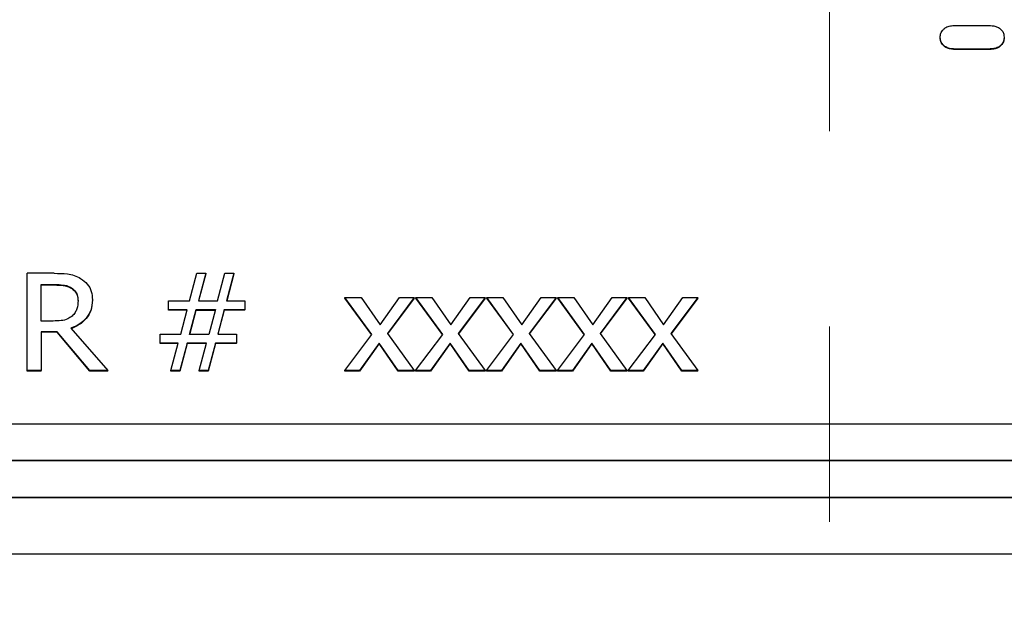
# Model space of a CAD drawing. Header units: inches. Extents: x 0.6 to 16.3, y 0.2 to 11.5.
# Tile 9 of 37: x 4.126 to 4.63, y 7.287 to 7.594. Entities that reach past the tile are written whole.
import ezdxf

# ---------------------------------------------------------------- set-up
doc = ezdxf.new("R2010")
doc.units = ezdxf.units.IN
doc.header["$MEASUREMENT"] = 0
doc.linetypes.add('CENTERX2', pattern=[0.8, 0.5, -0.1, 0.1, -0.1])

msp = doc.modelspace()

# ---------------------------------------------------------------- linework, layer by layer
at = {"color": 7, "linetype": 'CENTERX2', "lineweight": 18}
msp.add_line((4.54051, 4.33704), (4.54051, 10.32106), dxfattribs=at)
at = {"color": 7, "linetype": 'Continuous', "lineweight": 25}
for p, q in [((4.60511, 7.5912), (4.62205, 7.5912)), ((4.59722, 7.58493), (4.59722, 7.58517)), ((4.62993, 7.58517), (4.62993, 7.58493)), ((4.62205, 7.57915), (4.60511, 7.57915)), ((4.60511, 7.57891), (4.60511, 7.57915)), ((4.62205, 7.57891), (4.60511, 7.57891)), ((4.62205, 7.57891), (4.62205, 7.57915)), ((4.12973, 7.41449), (4.12973, 7.46428)), ((4.14348, 7.46428), (4.12973, 7.46428)), ((4.2128, 7.45016), (4.21656, 7.46428)), ((4.21656, 7.46428), (4.22119, 7.46428)), ((4.22119, 7.46428), (4.21743, 7.45016)), ((4.22119, 7.46404), (4.21749, 7.45016)), ((4.22119, 7.46404), (4.22119, 7.46428)), ((4.22719, 7.45016), (4.23095, 7.46428)), ((4.23095, 7.46428), (4.23558, 7.46428)), ((4.23558, 7.46428), (4.23182, 7.45016)), ((4.23558, 7.46404), (4.23188, 7.45016)), ((4.23558, 7.46404), (4.23558, 7.46428)), ((4.13682, 7.45855), (4.14387, 7.45855)), ((4.13682, 7.43983), (4.13682, 7.45855)), ((4.13682, 7.45831), (4.14387, 7.45831)), ((4.14387, 7.45855), (4.14387, 7.45831)), ((4.15234, 7.45686), (4.15234, 7.45662)), ((4.15571, 7.45), (4.15571, 7.45024)), ((4.1631, 7.45052), (4.1631, 7.45076)), ((4.202, 7.44564), (4.202, 7.45016)), ((4.202, 7.45016), (4.2128, 7.45016)), ((4.21743, 7.45016), (4.22719, 7.45016)), ((4.23182, 7.45016), (4.24107, 7.45016)), ((4.24107, 7.45016), (4.24107, 7.44564)), ((4.30616, 7.43301), (4.29241, 7.45185)), ((4.29241, 7.45185), (4.30067, 7.45185)), ((4.29241, 7.45161), (4.29241, 7.45185)), ((4.30607, 7.43289), (4.29241, 7.45161)), ((4.30067, 7.45185), (4.31035, 7.43793)), ((4.31035, 7.43793), (4.32025, 7.45185)), ((4.3279, 7.45185), (4.31411, 7.43341)), ((4.3279, 7.45161), (4.3142, 7.43329)), ((4.32025, 7.45185), (4.3279, 7.45185)), ((4.3279, 7.45161), (4.3279, 7.45185)), ((4.34246, 7.43301), (4.32872, 7.45185)), ((4.32872, 7.45185), (4.33697, 7.45185)), ((4.32872, 7.45161), (4.32872, 7.45185)), ((4.34237, 7.43289), (4.32872, 7.45161)), ((4.33697, 7.45185), (4.34665, 7.43793)), ((4.34665, 7.43793), (4.35655, 7.45185)), ((4.3642, 7.45185), (4.35041, 7.43341)), ((4.3642, 7.45161), (4.3505, 7.43329)), ((4.35655, 7.45185), (4.3642, 7.45185)), ((4.3642, 7.45161), (4.3642, 7.45185)), ((4.37877, 7.43301), (4.36502, 7.45185)), ((4.36502, 7.45185), (4.37328, 7.45185)), ((4.36502, 7.45161), (4.36502, 7.45185)), ((4.37868, 7.43289), (4.36502, 7.45161)), ((4.37328, 7.45185), (4.38296, 7.43793)), ((4.38296, 7.43793), (4.39286, 7.45185)), ((4.40051, 7.45185), (4.38672, 7.43341)), ((4.40051, 7.45161), (4.38681, 7.43329)), ((4.39286, 7.45185), (4.40051, 7.45185)), ((4.40051, 7.45161), (4.40051, 7.45185)), ((4.41507, 7.43301), (4.40133, 7.45185)), ((4.40133, 7.45185), (4.40958, 7.45185)), ((4.40133, 7.45161), (4.40133, 7.45185)), ((4.41498, 7.43289), (4.40133, 7.45161)), ((4.40958, 7.45185), (4.41926, 7.43793)), ((4.41926, 7.43793), (4.42916, 7.45185)), ((4.43681, 7.45185), (4.42302, 7.43341)), ((4.43681, 7.45161), (4.42311, 7.43329)), ((4.42916, 7.45185), (4.43681, 7.45185)), ((4.43681, 7.45161), (4.43681, 7.45185)), ((4.45138, 7.43301), (4.43763, 7.45185)), ((4.43763, 7.45185), (4.44589, 7.45185)), ((4.43763, 7.45161), (4.43763, 7.45185)), ((4.45129, 7.43289), (4.43763, 7.45161)), ((4.44589, 7.45185), (4.45557, 7.43793)), ((4.45557, 7.43793), (4.46547, 7.45185)), ((4.47312, 7.45185), (4.45933, 7.43341)), ((4.47312, 7.45161), (4.45942, 7.43329)), ((4.46547, 7.45185), (4.47312, 7.45185)), ((4.47312, 7.45161), (4.47312, 7.45185)), ((4.21155, 7.44564), (4.202, 7.44564)), ((4.202, 7.4454), (4.202, 7.44564)), ((4.21149, 7.4454), (4.202, 7.4454)), ((4.20831, 7.43309), (4.21155, 7.44564)), ((4.21285, 7.43301), (4.21617, 7.44572)), ((4.21291, 7.43301), (4.21617, 7.44548)), ((4.21617, 7.44572), (4.22607, 7.44572)), ((4.21617, 7.44572), (4.21617, 7.44548)), ((4.21617, 7.44548), (4.22601, 7.44548)), ((4.22607, 7.44572), (4.22274, 7.43301)), ((4.23057, 7.44564), (4.22732, 7.43309)), ((4.23057, 7.4454), (4.22739, 7.43309)), ((4.24107, 7.44564), (4.23057, 7.44564)), ((4.23057, 7.4454), (4.23057, 7.44564)), ((4.24107, 7.4454), (4.23057, 7.4454)), ((4.24107, 7.4454), (4.24107, 7.44564)), ((4.14305, 7.43983), (4.13682, 7.43983)), ((4.14495, 7.4343), (4.13682, 7.4343)), ((4.13682, 7.4343), (4.13682, 7.41449)), ((4.14495, 7.43406), (4.13682, 7.43406)), ((4.1618, 7.41449), (4.14495, 7.4343)), ((4.14495, 7.43406), (4.14495, 7.4343)), ((4.1618, 7.41425), (4.14495, 7.43406)), ((4.15204, 7.43616), (4.17101, 7.41449)), ((4.19781, 7.42857), (4.19781, 7.43309)), ((4.19781, 7.43309), (4.20831, 7.43309)), ((4.22274, 7.43301), (4.21285, 7.43301)), ((4.22732, 7.43309), (4.23688, 7.43309)), ((4.23688, 7.43309), (4.23688, 7.42857)), ((4.29228, 7.41449), (4.30616, 7.43301)), ((4.31411, 7.43341), (4.3279, 7.41449)), ((4.32859, 7.41449), (4.34246, 7.43301)), ((4.35041, 7.43341), (4.3642, 7.41449)), ((4.36489, 7.41449), (4.37877, 7.43301)), ((4.38672, 7.43341), (4.40051, 7.41449)), ((4.4012, 7.41449), (4.41507, 7.43301)), ((4.42302, 7.43341), (4.43681, 7.41449)), ((4.4375, 7.41449), (4.45138, 7.43301)), ((4.45933, 7.43341), (4.47312, 7.41449)), ((4.20705, 7.42857), (4.19781, 7.42857)), ((4.19781, 7.42833), (4.19781, 7.42857)), ((4.20699, 7.42833), (4.19781, 7.42833)), ((4.20329, 7.41449), (4.20705, 7.42857)), ((4.21168, 7.42857), (4.20792, 7.41449)), ((4.21168, 7.42833), (4.20792, 7.41425)), ((4.22145, 7.42857), (4.21168, 7.42857)), ((4.21168, 7.42833), (4.21168, 7.42857)), ((4.22138, 7.42833), (4.21168, 7.42833)), ((4.21769, 7.41449), (4.22145, 7.42857)), ((4.22607, 7.42857), (4.22231, 7.41449)), ((4.22607, 7.42833), (4.22231, 7.41425)), ((4.23688, 7.42857), (4.22607, 7.42857)), ((4.22607, 7.42833), (4.22607, 7.42857)), ((4.23688, 7.42833), (4.22607, 7.42833)), ((4.23688, 7.42833), (4.23688, 7.42857)), ((4.30992, 7.42853), (4.29993, 7.41449)), ((4.30992, 7.42829), (4.29993, 7.41425)), ((4.31964, 7.41449), (4.30992, 7.42853)), ((4.30992, 7.42829), (4.30992, 7.42853)), ((4.31964, 7.41425), (4.30992, 7.42829)), ((4.34622, 7.42853), (4.33624, 7.41449)), ((4.34622, 7.42829), (4.33624, 7.41425)), ((4.34622, 7.42829), (4.34622, 7.42853)), ((4.35595, 7.41449), (4.34622, 7.42853)), ((4.35595, 7.41425), (4.34622, 7.42829)), ((4.38253, 7.42853), (4.37254, 7.41449)), ((4.38253, 7.42829), (4.37254, 7.41425)), ((4.39225, 7.41449), (4.38253, 7.42853)), ((4.38253, 7.42829), (4.38253, 7.42853)), ((4.39225, 7.41425), (4.38253, 7.42829)), ((4.41883, 7.42853), (4.40885, 7.41449)), ((4.41883, 7.42829), (4.40885, 7.41425)), ((4.42856, 7.41449), (4.41883, 7.42853)), ((4.41883, 7.42829), (4.41883, 7.42853)), ((4.42856, 7.41425), (4.41883, 7.42829)), ((4.45514, 7.42853), (4.44515, 7.41449)), ((4.45514, 7.42829), (4.44515, 7.41425)), ((4.46486, 7.41449), (4.45514, 7.42853)), ((4.45514, 7.42829), (4.45514, 7.42853)), ((4.46486, 7.41425), (4.45514, 7.42829)), ((4.13682, 7.41449), (4.12973, 7.41449)), ((4.12973, 7.41425), (4.12973, 7.41449)), ((4.13682, 7.41425), (4.12973, 7.41425)), ((4.13682, 7.41425), (4.13682, 7.41449)), ((4.17101, 7.41449), (4.1618, 7.41449)), ((4.1618, 7.41425), (4.1618, 7.41449)), ((4.17101, 7.41425), (4.1618, 7.41425)), ((4.17101, 7.41425), (4.17101, 7.41449)), ((4.20792, 7.41449), (4.20329, 7.41449)), ((4.20329, 7.41425), (4.20329, 7.41449)), ((4.20792, 7.41425), (4.20329, 7.41425)), ((4.20792, 7.41425), (4.20792, 7.41449)), ((4.22231, 7.41449), (4.21769, 7.41449)), ((4.21769, 7.41425), (4.21769, 7.41449)), ((4.22231, 7.41425), (4.21769, 7.41425)), ((4.22231, 7.41425), (4.22231, 7.41449)), ((4.29993, 7.41449), (4.29228, 7.41449)), ((4.29228, 7.41425), (4.29228, 7.41449)), ((4.29993, 7.41425), (4.29228, 7.41425)), ((4.29993, 7.41425), (4.29993, 7.41449)), ((4.3279, 7.41449), (4.31964, 7.41449)), ((4.31964, 7.41425), (4.31964, 7.41449)), ((4.3279, 7.41425), (4.31964, 7.41425)), ((4.3279, 7.41425), (4.3279, 7.41449)), ((4.33624, 7.41449), (4.32859, 7.41449)), ((4.32859, 7.41425), (4.32859, 7.41449)), ((4.33624, 7.41425), (4.32859, 7.41425)), ((4.33624, 7.41425), (4.33624, 7.41449)), ((4.3642, 7.41449), (4.35595, 7.41449)), ((4.35595, 7.41425), (4.35595, 7.41449)), ((4.3642, 7.41425), (4.35595, 7.41425)), ((4.3642, 7.41425), (4.3642, 7.41449)), ((4.37254, 7.41449), (4.36489, 7.41449)), ((4.36489, 7.41425), (4.36489, 7.41449)), ((4.37254, 7.41425), (4.36489, 7.41425)), ((4.37254, 7.41425), (4.37254, 7.41449)), ((4.40051, 7.41449), (4.39225, 7.41449)), ((4.39225, 7.41425), (4.39225, 7.41449)), ((4.40051, 7.41425), (4.39225, 7.41425)), ((4.40051, 7.41425), (4.40051, 7.41449)), ((4.40885, 7.41449), (4.4012, 7.41449)), ((4.4012, 7.41425), (4.4012, 7.41449)), ((4.40885, 7.41425), (4.4012, 7.41425)), ((4.40885, 7.41425), (4.40885, 7.41449)), ((4.43681, 7.41449), (4.42856, 7.41449)), ((4.42856, 7.41425), (4.42856, 7.41449)), ((4.43681, 7.41425), (4.42856, 7.41425)), ((4.43681, 7.41425), (4.43681, 7.41449)), ((4.44515, 7.41449), (4.4375, 7.41449)), ((4.4375, 7.41425), (4.4375, 7.41449)), ((4.44515, 7.41425), (4.4375, 7.41425)), ((4.44515, 7.41425), (4.44515, 7.41449)), ((4.47312, 7.41449), (4.46486, 7.41449)), ((4.46486, 7.41425), (4.46486, 7.41449)), ((4.47312, 7.41425), (4.46486, 7.41425)), ((4.47312, 7.41425), (4.47312, 7.41449)), ((5.33301, 7.38708), (3.74634, 7.38708)), ((5.35301, 7.36841), (3.72634, 7.36841)), ((5.35301, 7.36817), (3.72634, 7.36817)), ((5.35301, 7.3495), (3.72634, 7.3495)), ((5.35301, 7.34926), (3.72634, 7.34926)), ((3.5826, 7.32061), (5.49842, 7.32061))]:
    msp.add_line(p, q, dxfattribs=at)
for points, knots in [([(4.59722, 7.58517), (4.59728, 7.58586), (4.5974, 7.58725), (4.5985, 7.58902), (4.60021, 7.59036), (4.60249, 7.5911), (4.6042, 7.59116), (4.60511, 7.5912)], [0, 0, 0, 0, 0.1916454, 0.3846866, 0.5537222, 0.7641639, 1, 1, 1, 1]), ([(4.62205, 7.5912), (4.62326, 7.59114), (4.62518, 7.59105), (4.62759, 7.58998), (4.62903, 7.58855), (4.62983, 7.58686), (4.6299, 7.58571), (4.62993, 7.58517)], [0, 0, 0, 0, 0.313855, 0.496123, 0.679368, 0.851394, 1, 1, 1, 1]), ([(4.60511, 7.57915), (4.60371, 7.57923), (4.6016, 7.57935), (4.59917, 7.58073), (4.59785, 7.58226), (4.59728, 7.58385), (4.59724, 7.58483), (4.59722, 7.58517)], [0, 0, 0, 0, 0.360741, 0.54303, 0.725571, 0.90275, 1, 1, 1, 1]), ([(4.60511, 7.57891), (4.60371, 7.57899), (4.6016, 7.57912), (4.59917, 7.58049), (4.59785, 7.58202), (4.59728, 7.58361), (4.59724, 7.58459), (4.59722, 7.58493)], [0, 0, 0, 0, 0.3607407, 0.5430304, 0.7255712, 0.9027504, 1, 1, 1, 1]), ([(4.62993, 7.58517), (4.62987, 7.58448), (4.62976, 7.58307), (4.62864, 7.58128), (4.62692, 7.57994), (4.62463, 7.57925), (4.62294, 7.57918), (4.62205, 7.57915)], [0, 0, 0, 0, 0.193593, 0.388649, 0.558438, 0.768997, 1, 1, 1, 1]), ([(4.62993, 7.58493), (4.62987, 7.58424), (4.62976, 7.58283), (4.62864, 7.58104), (4.62692, 7.5797), (4.62463, 7.57901), (4.62294, 7.57894), (4.62205, 7.57891)], [0, 0, 0, 0, 0.193593, 0.388649, 0.558438, 0.768997, 1, 1, 1, 1]), ([(4.14348, 7.46428), (4.14574, 7.46425), (4.14919, 7.4642), (4.15384, 7.46336), (4.15596, 7.46223), (4.15705, 7.46166)], [0, 0, 0, 0, 0.4834066, 0.7350446, 1, 1, 1, 1]), ([(4.14387, 7.45855), (4.14528, 7.45852), (4.14744, 7.45846), (4.15033, 7.45789), (4.15166, 7.4572), (4.15234, 7.45686)], [0, 0, 0, 0, 0.483708, 0.736482, 1, 1, 1, 1]), ([(4.14387, 7.45831), (4.14528, 7.45828), (4.14744, 7.45823), (4.15033, 7.45765), (4.15166, 7.45697), (4.15234, 7.45662)], [0, 0, 0, 0, 0.483708, 0.736482, 1, 1, 1, 1]), ([(4.15705, 7.46166), (4.15825, 7.46078), (4.16067, 7.45901), (4.16283, 7.45506), (4.16301, 7.45219), (4.1631, 7.45076)], [0, 0, 0, 0, 0.332483, 0.66621, 1, 1, 1, 1]), ([(4.15234, 7.45686), (4.15297, 7.45638), (4.15425, 7.45541), (4.15549, 7.45306), (4.15563, 7.45127), (4.15571, 7.45024)], [0, 0, 0, 0, 0.298018, 0.596766, 1, 1, 1, 1]), ([(4.15234, 7.45662), (4.15297, 7.45614), (4.15425, 7.45517), (4.15549, 7.45282), (4.15563, 7.45103), (4.15571, 7.45)], [0, 0, 0, 0, 0.298018, 0.596766, 1, 1, 1, 1]), ([(4.1631, 7.45076), (4.16296, 7.44893), (4.1627, 7.44556), (4.16009, 7.44121), (4.15649, 7.43802), (4.15351, 7.43677), (4.15204, 7.43616)], [0, 0, 0, 0, 0.284906, 0.524908, 0.763987, 1, 1, 1, 1]), ([(4.1631, 7.45052), (4.16296, 7.44869), (4.1627, 7.44532), (4.16009, 7.44097), (4.15649, 7.43778), (4.15351, 7.43654), (4.15204, 7.43592)], [0, 0, 0, 0, 0.284906, 0.524908, 0.763987, 1, 1, 1, 1]), ([(4.15571, 7.45024), (4.15562, 7.44886), (4.15549, 7.44676), (4.1543, 7.44408), (4.15323, 7.44298), (4.15268, 7.44241)], [0, 0, 0, 0, 0.481916, 0.732223, 1, 1, 1, 1]), ([(4.15268, 7.44241), (4.15196, 7.44186), (4.15032, 7.44061), (4.14686, 7.43996), (4.14437, 7.43987), (4.14305, 7.43983)], [0, 0, 0, 0, 0.269382, 0.612222, 1, 1, 1, 1])]:
    msp.add_open_spline(points, degree=3, knots=knots, dxfattribs=at)

doc.saveas('drawing.dxf')
